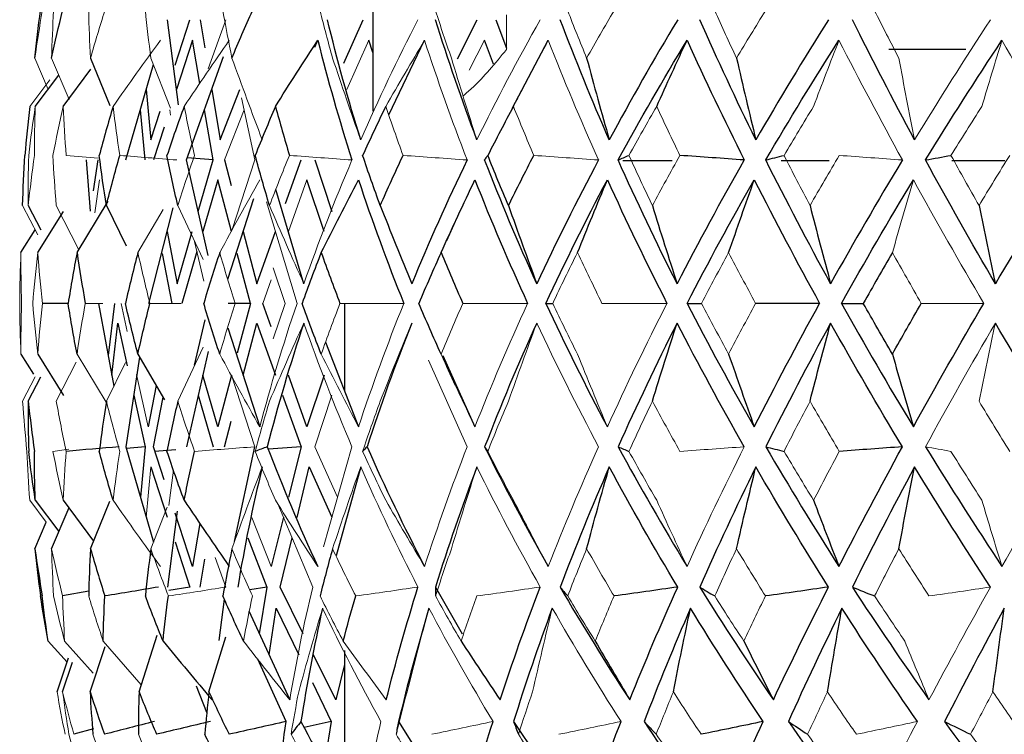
# Paper-space layout '_Back' of a CAD drawing. Header units: millimetres. Extents: x -86 to 25, y 0 to 365.
# Tile 5 of 12: x -22 to -9, y 140 to 150. Entities that reach past the tile are written whole.
import ezdxf

# ---------------------------------------------------------------- set-up
doc = ezdxf.new("R2010")
doc.units = ezdxf.units.MM

psp = doc.layouts.new('_Back')

# ---------------------------------------------------------------- linework, layer by layer
at = {"color": 7, "linetype": 'Continuous', "lineweight": 25}
for p, q in [((-17.55, 151.696), (-17.55, 149.193)), ((-20.275, 149.285), (-20.428, 150.476)), ((-20.322, 149.84), (-20.116, 150.476)), ((-19.97, 150.476), (-19.905, 150.083)), ((-17.959, 149.868), (-17.687, 150.476)), ((-16.365, 149.928), (-16.09, 150.476)), ((-15.828, 150.476), (-15.676, 150.075)), ((-20.079, 150.187), (-20.302, 149.499)), ((-19.974, 149.583), (-20.079, 150.187)), ((-18.362, 150.093), (-18.322, 150.187)), ((-17.55, 150.015), (-17.605, 150.187)), ((-17.328, 149.141), (-16.826, 150.187)), ((-15.858, 149.854), (-15.987, 150.187)), ((-15.6, 149.232), (-15.093, 150.187)), ((-9.244, 150.059), (-10.321, 150.059)), ((-21.507, 149.939), (-21.235, 149.271)), ((-21.01, 148.51), (-20.625, 149.846)), ((-20.162, 148.51), (-19.642, 149.962)), ((-22.28, 149.26), (-21.95, 149.698)), ((-21.889, 149.26), (-21.502, 149.783)), ((-20.725, 149.499), (-20.662, 148.792)), ((-19.808, 149.499), (-19.69, 148.792)), ((-19.69, 148.792), (-19.416, 149.498)), ((-20.739, 148.51), (-20.807, 149.214)), ((-20.662, 148.792), (-20.532, 149.193)), ((-19.787, 148.51), (-19.91, 149.214)), ((-20.473, 148.971), (-20.622, 148.51)), ((-21.508, 147.791), (-21.564, 148.51)), ((-21.464, 148.077), (-21.4, 148.51)), ((-19.86, 147.173), (-20.162, 148.51)), ((-19.787, 148.51), (-20.151, 148.538)), ((-19.998, 147.786), (-19.787, 148.51)), ((-19.63, 148.51), (-19.537, 148.152)), ((-18.776, 147.898), (-18.557, 148.51)), ((-18.363, 148.51), (-18.125, 147.786)), ((-13.358, 148.5), (-14.047, 148.5)), ((-11.155, 148.5), (-11.831, 148.5)), ((-8.694, 148.5), (-9.439, 148.5)), ((-19.725, 148.231), (-19.935, 147.507)), ((-19.532, 147.507), (-19.725, 148.231)), ((-18.233, 147.507), (-18.475, 148.231)), ((-18.517, 146.776), (-18.908, 148.098)), ((-21.696, 147.211), (-21.258, 147.932)), ((-19.584, 146.841), (-19.218, 147.971)), ((-22.379, 147.871), (-22.202, 147.53)), ((-22.245, 147.211), (-21.884, 147.79)), ((-21.284, 147.871), (-21.006, 147.307)), ((-20.689, 146.5), (-20.347, 147.839)), ((-16.396, 147.647), (-16.519, 147.378)), ((-22.481, 147.211), (-22.281, 147.53)), ((-20.432, 147.507), (-20.293, 146.776)), ((-20.293, 146.776), (-20.08, 147.507)), ((-19.368, 147.507), (-19.177, 146.776)), ((-19.177, 146.776), (-18.916, 147.507)), ((-20.016, 147.229), (-20.227, 146.5)), ((-20.361, 146.5), (-20.497, 147.199)), ((-19.264, 146.5), (-19.45, 147.199)), ((-21.82, 146.5), (-22.181, 146.5)), ((-21.393, 146.5), (-21.181, 145.339)), ((-21.172, 146.5), (-21.26, 145.771)), ((-19.264, 146.5), (-19.58, 146.5)), ((-19.264, 146.5), (-19.45, 145.801)), ((-18.975, 146.172), (-19.092, 146.5)), ((-17.95, 146.5), (-17.95, 145.28)), ((-20.048, 145.632), (-19.9, 146.271)), ((-21.209, 145.493), (-21.124, 146.224)), ((-21.124, 146.224), (-20.991, 145.623)), ((-19.584, 146.159), (-19.134, 144.769)), ((-19.368, 145.493), (-19.177, 146.224)), ((-19.177, 146.224), (-18.916, 145.493)), ((-18.212, 145.956), (-17.752, 144.769)), ((-22.481, 145.789), (-22.304, 145.507)), ((-22.245, 145.789), (-21.884, 145.21)), ((-20.818, 145.747), (-21.01, 144.49)), ((-20.842, 145.789), (-20.468, 145.147)), ((-19.86, 145.827), (-20.162, 144.49)), ((-16.568, 145.771), (-16.121, 144.769)), ((-16.519, 145.622), (-16.396, 145.353)), ((-22.379, 145.129), (-22.202, 145.47)), ((-19.725, 144.769), (-19.935, 145.493)), ((-19.532, 145.493), (-19.725, 144.769)), ((-18.475, 144.769), (-18.733, 145.493)), ((-18.233, 145.493), (-18.475, 144.769)), ((-20.585, 145.348), (-20.698, 144.769)), ((-20.9, 145.214), (-20.739, 144.49)), ((-20.622, 144.49), (-20.49, 145.186)), ((-19.998, 145.214), (-19.787, 144.49)), ((-18.816, 145.214), (-18.557, 144.49)), ((-19.63, 144.49), (-19.537, 144.848)), ((-21.01, 144.49), (-20.625, 143.154)), ((-20.739, 144.49), (-21.004, 144.468)), ((-20.739, 144.49), (-20.807, 143.786)), ((-20.473, 144.029), (-20.622, 144.49)), ((-20.31, 144.449), (-20.609, 144.426)), ((-19.488, 143.161), (-19.206, 144.49)), ((-18.557, 144.49), (-19.015, 144.456)), ((-18.557, 144.49), (-18.733, 143.786)), ((-20.662, 144.208), (-20.433, 143.502)), ((-18.613, 143.501), (-18.443, 144.208)), ((-18.443, 144.208), (-18.126, 143.502)), ((-17.721, 144.208), (-18.065, 142.96)), ((-22.28, 143.74), (-21.95, 143.302)), ((-22.051, 143.061), (-21.808, 143.641)), ((-21.889, 143.74), (-21.464, 143.166)), ((-21.507, 143.061), (-21.235, 143.729)), ((-20.291, 143.589), (-20.428, 142.524)), ((-20.079, 142.813), (-20.322, 143.562)), ((-18.804, 143.502), (-18.975, 142.813)), ((-22.286, 143.061), (-22.128, 143.435)), ((-19.974, 143.417), (-20.079, 142.813)), ((-19.303, 143.212), (-19.035, 142.524)), ((-18.848, 142.524), (-18.682, 143.212)), ((-20.322, 143.16), (-20.116, 142.524)), ((-19.97, 142.524), (-19.905, 142.917)), ((-20.116, 142.524), (-20.409, 142.477)), ((-19.035, 142.524), (-19.276, 142.487)), ((-19.035, 142.524), (-19.142, 141.871)), ((-18.526, 141.871), (-18.848, 142.524)), ((-16.673, 142.524), (-16.299, 141.871)), ((-21.53, 142.465), (-21.898, 142.399)), ((-19.702, 141.774), (-19.631, 142.353)), ((-19.29, 142.192), (-18.715, 140.945)), ((-19.005, 141.573), (-18.905, 142.228)), ((-18.905, 142.228), (-18.587, 141.574)), ((-20.826, 141.055), (-20.571, 141.852)), ((-19.847, 141.055), (-19.611, 141.829)), ((-22.101, 141.767), (-21.834, 141.47)), ((-21.869, 141.767), (-21.469, 141.318)), ((-21.513, 141.055), (-21.302, 141.692)), ((-18.071, 140.945), (-18.38, 141.573)), ((-17.95, 141.636), (-17.95, 139.566)), ((-21.975, 141.055), (-21.813, 141.533)), ((-21.897, 141.055), (-21.758, 141.47)), ((-18.764, 140.64), (-19.162, 141.512)), ((-17.95, 141.441), (-18.071, 140.945)), ((-18.398, 141.185), (-18.133, 140.64)), ((-19.876, 140.765), (-20.021, 141.133)), ((-18.133, 140.64), (-18.511, 140.557)), ((-18.133, 140.64), (-18.228, 140.057)), ((-17.189, 140.64), (-16.949, 140.254)), ((-15.579, 140.64), (-15.107, 139.933)), ((-21.463, 140.539), (-21.739, 140.461))]:
    psp.add_line(p, q, dxfattribs=at)
at = {"color": 144, "linetype": 'Continuous', "lineweight": 18}
for p, q in [((-15.676, 150.059), (-15.676, 150.542)), ((-19.61, 150.476), (-19.856, 149.788)), ((-17.605, 150.187), (-17.916, 149.499)), ((-15.987, 150.187), (-16.199, 149.769)), ((-22.286, 149.939), (-22.1, 149.499)), ((-22.051, 149.939), (-21.808, 149.359)), ((-20.661, 149.939), (-20.386, 149.238)), ((-22.359, 149.26), (-22.078, 149.632)), ((-19.39, 149.38), (-19.206, 148.51)), ((-20.394, 149.214), (-20.384, 149.136)), ((-19.355, 149.214), (-19.63, 148.51)), ((-21.4, 148.535), (-21.848, 148.574)), ((-19.206, 148.51), (-19.523, 147.535)), ((-21.38, 148.231), (-21.448, 147.767)), ((-18.475, 148.231), (-18.733, 147.507)), ((-19.041, 147.922), (-18.613, 146.5)), ((-22.458, 147.871), (-22.245, 147.462)), ((-21.986, 147.871), (-21.671, 147.252)), ((-20.842, 147.211), (-20.49, 147.814)), ((-20.284, 147.871), (-19.928, 147.113)), ((-20.048, 147.368), (-19.919, 146.81)), ((-18.946, 146.998), (-18.778, 146.5)), ((-18.975, 146.828), (-19.092, 146.5)), ((-21.332, 146.5), (-21.58, 146.5)), ((-20.991, 146.106), (-21.078, 146.5)), ((-20.235, 146.5), (-20.675, 146.5)), ((-18.946, 146.002), (-18.778, 146.5)), ((-20.284, 145.129), (-19.928, 145.887)), ((-21.696, 145.789), (-21.286, 145.115)), ((-16.23, 144.49), (-16.773, 145.705)), ((-21.986, 145.129), (-21.708, 145.676)), ((-21.284, 145.129), (-21.017, 145.672)), ((-22.458, 145.129), (-22.281, 145.47)), ((-20.698, 144.769), (-20.86, 145.505)), ((-19.206, 144.49), (-19.532, 145.493)), ((-18.363, 144.49), (-18.125, 145.214)), ((-21.811, 144.456), (-22.033, 144.426)), ((-18.044, 143.786), (-18.363, 144.49)), ((-18.244, 143.088), (-17.843, 144.49)), ((-20.725, 143.501), (-20.662, 144.208)), ((-20.411, 143.667), (-20.343, 144.163)), ((-22.359, 143.74), (-22.128, 143.435)), ((-20.661, 143.061), (-20.432, 143.644)), ((-18.393, 142.524), (-18.883, 143.69)), ((-18.975, 142.813), (-19.244, 143.501)), ((-19.61, 142.524), (-19.758, 142.937)), ((-21.329, 141.767), (-20.795, 141.153))]:
    psp.add_line(p, q, dxfattribs=at)
at = {"color": 7, "linetype": 'Continuous', "lineweight": 25}
for points in [[(-22.286, 149.939), (-22.263, 150.16), (-22.237, 150.381), (-22.207, 150.601)], [(-22.051, 149.939), (-22.004, 150.16), (-21.953, 150.381), (-21.898, 150.601)], [(-19.525, 149.939), (-19.433, 150.16), (-19.337, 150.381), (-19.238, 150.601)], [(-17.721, 148.792), (-17.897, 149.356), (-18.052, 149.917), (-18.186, 150.476)], [(-16.093, 148.792), (-16.305, 149.356), (-16.499, 149.917), (-16.673, 150.476)], [(-14.238, 148.792), (-14.485, 149.356), (-14.714, 149.917), (-14.926, 150.476)], [(-13.279, 150.476), (-13.614, 149.917), (-13.934, 149.356), (-14.238, 148.792)], [(-12.184, 148.792), (-12.461, 149.356), (-12.723, 149.917), (-12.97, 150.476)], [(-11.166, 150.476), (-11.519, 149.917), (-11.858, 149.356), (-12.184, 148.792)], [(-9.959, 148.792), (-10.263, 149.356), (-10.553, 149.917), (-10.832, 150.476)], [(-18.915, 149.26), (-18.72, 149.572), (-18.522, 149.88), (-18.322, 150.187)], [(-18.322, 150.187), (-18.183, 149.631), (-18.023, 149.072), (-17.843, 148.51)], [(-14.114, 148.51), (-13.808, 149.072), (-13.487, 149.631), (-13.148, 150.187)], [(-13.573, 149.26), (-13.433, 149.572), (-13.292, 149.88), (-13.148, 150.187)], [(-13.148, 150.187), (-12.895, 149.631), (-12.628, 149.072), (-12.346, 148.51)], [(-12.045, 148.51), (-11.717, 149.072), (-11.375, 149.631), (-11.019, 150.187)], [(-9.807, 148.51), (-9.461, 149.072), (-9.104, 149.631), (-8.735, 150.187)], [(-14.555, 149.939), (-14.452, 149.555), (-14.347, 149.173), (-14.238, 148.792)], [(-12.455, 149.939), (-12.367, 149.555), (-12.277, 149.173), (-12.184, 148.792)], [(-22.359, 149.26), (-22.385, 149.032), (-22.407, 148.803), (-22.425, 148.574)], [(-21.19, 149.26), (-21.259, 149.032), (-21.323, 148.803), (-21.384, 148.574)], [(-20.194, 149.26), (-20.278, 149.032), (-20.359, 148.803), (-20.435, 148.574)], [(-18.915, 149.26), (-19.013, 149.032), (-19.108, 148.803), (-19.199, 148.574)], [(-18.915, 149.26), (-18.853, 149.032), (-18.788, 148.803), (-18.719, 148.574)], [(-17.37, 149.26), (-17.481, 149.032), (-17.589, 148.803), (-17.694, 148.574)], [(-15.581, 149.26), (-15.703, 149.032), (-15.823, 148.803), (-15.94, 148.574)], [(-22.458, 147.871), (-22.451, 148.106), (-22.44, 148.34), (-22.425, 148.574)], [(-21.284, 147.871), (-21.322, 148.106), (-21.355, 148.34), (-21.384, 148.574)], [(-21.284, 147.871), (-21.225, 148.106), (-21.163, 148.34), (-21.096, 148.574)], [(-20.284, 147.871), (-20.338, 148.106), (-20.389, 148.34), (-20.435, 148.574)], [(-18.998, 147.871), (-19.069, 148.106), (-19.136, 148.34), (-19.199, 148.574)], [(-17.447, 147.871), (-17.533, 148.106), (-17.615, 148.34), (-17.694, 148.574)], [(-17.447, 147.871), (-17.343, 148.106), (-17.237, 148.34), (-17.127, 148.574)], [(-16.23, 148.51), (-16.508, 147.933), (-16.766, 147.355), (-17.005, 146.776)], [(-15.984, 148.51), (-15.97, 148.531), (-15.955, 148.553), (-15.94, 148.574)], [(-15.254, 146.776), (-15.517, 147.355), (-15.76, 147.933), (-15.984, 148.51)], [(-15.65, 147.871), (-15.75, 148.106), (-15.847, 148.34), (-15.94, 148.574)], [(-15.65, 147.871), (-15.534, 148.106), (-15.416, 148.34), (-15.295, 148.574)], [(-14.389, 148.51), (-14.695, 147.933), (-14.983, 147.355), (-15.254, 146.776)], [(-14.114, 148.51), (-14.064, 148.531), (-14.013, 148.553), (-13.962, 148.574)], [(-13.288, 146.776), (-13.58, 147.355), (-13.856, 147.933), (-14.114, 148.51)], [(-12.346, 148.51), (-12.675, 147.933), (-12.989, 147.355), (-13.288, 146.776)], [(-12.346, 148.51), (-12.647, 148.531), (-12.947, 148.553), (-13.248, 148.574)], [(-12.045, 148.51), (-11.96, 148.531), (-11.875, 148.553), (-11.789, 148.574)], [(-11.136, 146.776), (-11.454, 147.355), (-11.756, 147.933), (-12.045, 148.51)], [(-10.13, 148.51), (-10.478, 147.933), (-10.813, 147.355), (-11.136, 146.776)], [(-9.807, 148.51), (-9.688, 148.531), (-9.569, 148.553), (-9.45, 148.574)], [(-8.828, 146.776), (-9.166, 147.355), (-9.492, 147.933), (-9.807, 148.51)], [(-7.772, 148.51), (-8.133, 147.933), (-8.485, 147.355), (-8.828, 146.776)], [(-18.274, 147.211), (-18.103, 147.554), (-17.929, 147.894), (-17.752, 148.231)], [(-17.752, 148.231), (-17.561, 147.655), (-17.349, 147.078), (-17.117, 146.5)], [(-16.595, 147.211), (-16.439, 147.554), (-16.281, 147.894), (-16.121, 148.231)], [(-16.121, 148.231), (-15.893, 147.655), (-15.646, 147.078), (-15.382, 146.5)], [(-15.126, 146.5), (-14.857, 147.078), (-14.57, 147.655), (-14.264, 148.231)], [(-14.683, 147.211), (-14.545, 147.554), (-14.406, 147.894), (-14.264, 148.231)], [(-14.264, 148.231), (-14.002, 147.655), (-13.724, 147.078), (-13.43, 146.5)], [(-13.147, 146.5), (-12.85, 147.078), (-12.536, 147.655), (-12.206, 148.231)], [(-12.565, 147.211), (-12.447, 147.554), (-12.327, 147.894), (-12.206, 148.231)], [(-12.206, 148.231), (-11.914, 147.655), (-11.608, 147.078), (-11.29, 146.5)], [(-10.983, 146.5), (-10.661, 147.078), (-10.326, 147.655), (-9.977, 148.231)], [(-17.447, 147.871), (-17.303, 147.504), (-17.155, 147.139), (-17.005, 146.776)], [(-15.65, 147.871), (-15.52, 147.504), (-15.388, 147.139), (-15.254, 146.776)], [(-13.633, 147.871), (-13.521, 147.504), (-13.406, 147.139), (-13.288, 146.776)], [(-11.425, 147.871), (-11.331, 147.504), (-11.235, 147.139), (-11.136, 146.776)], [(-9.057, 147.871), (-8.982, 147.504), (-8.906, 147.139), (-8.828, 146.776)], [(-21.696, 147.211), (-21.742, 146.975), (-21.783, 146.738), (-21.82, 146.5)], [(-21.696, 147.211), (-21.661, 146.975), (-21.623, 146.738), (-21.58, 146.5)], [(-20.842, 147.211), (-20.905, 146.975), (-20.963, 146.738), (-21.018, 146.5)], [(-19.696, 147.211), (-19.775, 146.975), (-19.85, 146.738), (-19.92, 146.5)], [(-18.274, 147.211), (-18.367, 146.975), (-18.457, 146.738), (-18.543, 146.5)], [(-18.274, 147.211), (-18.19, 146.975), (-18.102, 146.738), (-18.011, 146.5)], [(-16.595, 147.211), (-16.702, 146.975), (-16.805, 146.738), (-16.906, 146.5)], [(-16.595, 147.211), (-16.496, 146.975), (-16.395, 146.738), (-16.29, 146.5)], [(-10.27, 147.211), (-10.408, 146.975), (-10.544, 146.738), (-10.678, 146.5)], [(-21.696, 145.789), (-21.742, 146.025), (-21.783, 146.262), (-21.82, 146.5)], [(-20.842, 145.789), (-20.905, 146.025), (-20.963, 146.262), (-21.018, 146.5)], [(-20.842, 145.789), (-20.791, 146.025), (-20.735, 146.262), (-20.675, 146.5)], [(-19.696, 145.789), (-19.775, 146.025), (-19.85, 146.262), (-19.92, 146.5)], [(-18.274, 145.789), (-18.367, 146.025), (-18.457, 146.262), (-18.543, 146.5)], [(-16.595, 145.789), (-16.702, 146.025), (-16.805, 146.262), (-16.906, 146.5)], [(-15.126, 146.5), (-14.857, 145.922), (-14.57, 145.345), (-14.264, 144.769)], [(-15.126, 146.5), (-15.095, 146.5), (-15.064, 146.5), (-15.031, 146.5)], [(-13.147, 146.5), (-12.85, 145.922), (-12.536, 145.345), (-12.206, 144.769)], [(-13.147, 146.5), (-13.081, 146.5), (-13.013, 146.5), (-12.946, 146.5)], [(-12.206, 144.769), (-11.914, 145.345), (-11.608, 145.922), (-11.29, 146.5)], [(-11.29, 146.5), (-11.589, 146.5), (-11.889, 146.5), (-12.188, 146.5)], [(-10.983, 146.5), (-10.661, 145.922), (-10.326, 145.345), (-9.977, 144.769)], [(-10.983, 146.5), (-10.882, 146.5), (-10.781, 146.5), (-10.678, 146.5)], [(-10.27, 145.789), (-10.408, 146.025), (-10.544, 146.262), (-10.678, 146.5)], [(-10.27, 145.789), (-10.138, 146.025), (-10.003, 146.262), (-9.866, 146.5)], [(-9.977, 144.769), (-9.659, 145.345), (-9.33, 145.922), (-8.991, 146.5)], [(-18.517, 146.224), (-18.711, 145.645), (-18.882, 145.067), (-19.03, 144.49)], [(-17.005, 146.224), (-17.235, 145.645), (-17.444, 145.067), (-17.631, 144.49)], [(-15.254, 146.224), (-15.517, 145.645), (-15.76, 145.067), (-15.984, 144.49)], [(-13.288, 146.224), (-13.58, 145.645), (-13.856, 145.067), (-14.114, 144.49)], [(-13.633, 145.129), (-13.521, 145.496), (-13.406, 145.861), (-13.288, 146.224)], [(-12.346, 144.49), (-12.675, 145.067), (-12.989, 145.645), (-13.288, 146.224)], [(-11.136, 146.224), (-11.454, 145.645), (-11.756, 145.067), (-12.045, 144.49)], [(-11.425, 145.129), (-11.331, 145.496), (-11.235, 145.861), (-11.136, 146.224)], [(-10.13, 144.49), (-10.478, 145.067), (-10.813, 145.645), (-11.136, 146.224)], [(-7.772, 144.49), (-8.133, 145.067), (-8.485, 145.645), (-8.828, 146.224)], [(-12.565, 145.789), (-12.447, 145.446), (-12.327, 145.106), (-12.206, 144.769)], [(-10.27, 145.789), (-10.174, 145.446), (-10.076, 145.106), (-9.977, 144.769)], [(-22.379, 145.129), (-22.381, 144.894), (-22.379, 144.66), (-22.373, 144.426)], [(-22.379, 145.129), (-22.354, 144.894), (-22.326, 144.66), (-22.293, 144.426)], [(-21.284, 145.129), (-21.322, 144.894), (-21.355, 144.66), (-21.384, 144.426)], [(-20.284, 145.129), (-20.338, 144.894), (-20.389, 144.66), (-20.435, 144.426)], [(-21.106, 144.49), (-21.354, 144.469), (-21.601, 144.447), (-21.848, 144.426)], [(-19.03, 144.49), (-19.087, 144.469), (-19.143, 144.447), (-19.199, 144.426)], [(-19.03, 144.49), (-18.816, 143.928), (-18.58, 143.369), (-18.322, 142.813)], [(-17.631, 144.49), (-17.653, 144.469), (-17.673, 144.447), (-17.694, 144.426)], [(-17.631, 144.49), (-17.383, 143.928), (-17.115, 143.369), (-16.826, 142.813)], [(-15.984, 144.49), (-15.706, 143.928), (-15.409, 143.369), (-15.093, 142.813)], [(-15.984, 144.49), (-15.97, 144.469), (-15.955, 144.447), (-15.94, 144.426)], [(-14.114, 144.49), (-13.808, 143.928), (-13.487, 143.369), (-13.148, 142.813)], [(-14.114, 144.49), (-14.064, 144.469), (-14.013, 144.447), (-13.962, 144.426)], [(-12.045, 144.49), (-11.717, 143.928), (-11.375, 143.369), (-11.019, 142.813)], [(-12.045, 144.49), (-11.96, 144.469), (-11.875, 144.447), (-11.789, 144.426)], [(-11.019, 142.813), (-10.734, 143.369), (-10.438, 143.928), (-10.13, 144.49)], [(-10.13, 144.49), (-10.425, 144.469), (-10.72, 144.447), (-11.015, 144.426)], [(-9.807, 144.49), (-9.461, 143.928), (-9.104, 143.369), (-8.735, 142.813)], [(-22.28, 143.74), (-22.315, 143.968), (-22.346, 144.197), (-22.373, 144.426)], [(-22.28, 143.74), (-22.288, 143.968), (-22.293, 144.197), (-22.293, 144.426)], [(-21.19, 143.74), (-21.259, 143.968), (-21.323, 144.197), (-21.384, 144.426)], [(-20.194, 143.74), (-20.278, 143.968), (-20.359, 144.197), (-20.435, 144.426)], [(-20.194, 143.74), (-20.149, 143.968), (-20.101, 144.197), (-20.049, 144.426)], [(-19.1, 144.208), (-19.237, 143.644), (-19.351, 143.083), (-19.443, 142.524)], [(-16.093, 144.208), (-16.305, 143.644), (-16.499, 143.083), (-16.673, 142.524)], [(-14.238, 144.208), (-14.485, 143.644), (-14.714, 143.083), (-14.926, 142.524)], [(-14.555, 143.061), (-14.452, 143.445), (-14.347, 143.827), (-14.238, 144.208)], [(-13.279, 142.524), (-13.614, 143.083), (-13.934, 143.644), (-14.238, 144.208)], [(-12.184, 144.208), (-12.461, 143.644), (-12.723, 143.083), (-12.97, 142.524)], [(-12.455, 143.061), (-12.367, 143.445), (-12.277, 143.827), (-12.184, 144.208)], [(-11.166, 142.524), (-11.519, 143.083), (-11.858, 143.644), (-12.184, 144.208)], [(-9.959, 144.208), (-10.263, 143.644), (-10.553, 143.083), (-10.832, 142.524)], [(-10.181, 143.061), (-10.109, 143.445), (-10.035, 143.827), (-9.959, 144.208)], [(-8.897, 142.524), (-9.262, 143.083), (-9.616, 143.644), (-9.959, 144.208)], [(-20.194, 143.74), (-19.986, 143.428), (-19.775, 143.12), (-19.562, 142.813)], [(-11.375, 143.74), (-11.258, 143.428), (-11.139, 143.12), (-11.019, 142.813)], [(-22.286, 143.061), (-22.255, 142.84), (-22.22, 142.619), (-22.182, 142.399)], [(-22.286, 143.061), (-22.263, 142.84), (-22.237, 142.619), (-22.207, 142.399)], [(-21.507, 143.061), (-21.519, 142.84), (-21.528, 142.619), (-21.532, 142.399)], [(-21.507, 143.061), (-21.444, 142.84), (-21.377, 142.619), (-21.306, 142.399)], [(-20.661, 143.061), (-20.69, 142.84), (-20.716, 142.619), (-20.738, 142.399)], [(-19.525, 143.061), (-19.571, 142.84), (-19.613, 142.619), (-19.652, 142.399)], [(-18.115, 143.061), (-18.177, 142.84), (-18.235, 142.619), (-18.291, 142.399)], [(-20.552, 142.524), (-20.804, 142.482), (-21.055, 142.44), (-21.306, 142.399)], [(-17.363, 140.945), (-17.232, 141.467), (-17.084, 141.993), (-16.918, 142.524)], [(-16.673, 142.524), (-16.674, 142.482), (-16.673, 142.44), (-16.673, 142.399)], [(-15.768, 140.945), (-15.596, 141.467), (-15.408, 141.993), (-15.205, 142.524)], [(-14.926, 142.524), (-14.618, 141.993), (-14.293, 141.467), (-13.951, 140.945)], [(-14.926, 142.524), (-14.892, 142.482), (-14.856, 142.44), (-14.82, 142.399)], [(-13.279, 142.524), (-13.576, 142.482), (-13.873, 142.44), (-14.171, 142.399)], [(-13.951, 140.945), (-13.741, 141.467), (-13.517, 141.993), (-13.279, 142.524)], [(-12.97, 142.524), (-12.641, 141.993), (-12.297, 141.467), (-11.939, 140.945)], [(-12.97, 142.524), (-12.901, 142.482), (-12.831, 142.44), (-12.76, 142.399)], [(-11.166, 142.524), (-11.46, 142.482), (-11.754, 142.44), (-12.049, 142.399)], [(-11.939, 140.945), (-11.693, 141.467), (-11.435, 141.993), (-11.166, 142.524)], [(-10.832, 142.524), (-10.486, 141.993), (-10.128, 141.467), (-9.758, 140.945)], [(-10.832, 142.524), (-10.729, 142.482), (-10.625, 142.44), (-10.521, 142.399)], [(-22.101, 141.767), (-22.14, 141.977), (-22.176, 142.188), (-22.207, 142.399)], [(-22.101, 141.767), (-22.132, 141.977), (-22.159, 142.188), (-22.182, 142.399)], [(-21.329, 141.767), (-21.325, 141.977), (-21.317, 142.188), (-21.306, 142.399)], [(-20.49, 141.767), (-20.576, 141.977), (-20.659, 142.188), (-20.738, 142.399)], [(-20.49, 141.767), (-20.469, 141.977), (-20.444, 142.188), (-20.415, 142.399)], [(-19.363, 141.767), (-19.463, 141.977), (-19.559, 142.188), (-19.652, 142.399)], [(-17.965, 141.767), (-17.91, 141.977), (-17.852, 142.188), (-17.791, 142.399)], [(-18.255, 142.228), (-18.376, 141.695), (-18.477, 141.166), (-18.558, 140.64)], [(-16.764, 142.228), (-16.924, 141.695), (-17.065, 141.166), (-17.189, 140.64)], [(-15.037, 142.228), (-15.234, 141.695), (-15.415, 141.166), (-15.579, 140.64)], [(-13.1, 142.228), (-13.331, 141.695), (-13.547, 141.166), (-13.75, 140.64)], [(-13.34, 141.055), (-13.263, 141.448), (-13.182, 141.839), (-13.1, 142.228)], [(-12.081, 140.64), (-12.434, 141.166), (-12.773, 141.695), (-13.1, 142.228)], [(-10.978, 142.228), (-11.24, 141.695), (-11.49, 141.166), (-11.727, 140.64)], [(-11.18, 141.055), (-11.115, 141.448), (-11.048, 141.839), (-10.978, 142.228)], [(-9.92, 140.64), (-10.284, 141.166), (-10.637, 141.695), (-10.978, 142.228)], [(-8.703, 142.228), (-8.992, 141.695), (-9.271, 141.166), (-9.541, 140.64)], [(-8.862, 141.055), (-8.811, 141.448), (-8.758, 141.839), (-8.703, 142.228)], [(-20.49, 141.767), (-20.264, 141.49), (-20.035, 141.216), (-19.804, 140.945)], [(-16.314, 141.767), (-16.134, 141.49), (-15.952, 141.216), (-15.768, 140.945)], [(-14.435, 141.767), (-14.275, 141.49), (-14.114, 141.216), (-13.951, 140.945)], [(-12.352, 141.767), (-12.216, 141.49), (-12.078, 141.216), (-11.939, 140.945)], [(-21.513, 141.055), (-21.448, 140.857), (-21.381, 140.658), (-21.31, 140.461)], [(-21.513, 141.055), (-21.503, 140.857), (-21.49, 140.658), (-21.473, 140.461)], [(-20.826, 141.055), (-20.833, 140.857), (-20.836, 140.658), (-20.836, 140.461)], [(-20.826, 141.055), (-20.748, 140.857), (-20.667, 140.658), (-20.582, 140.461)], [(-19.847, 141.055), (-19.87, 140.857), (-19.889, 140.658), (-19.906, 140.461)], [(-19.847, 141.055), (-19.756, 140.857), (-19.662, 140.658), (-19.565, 140.461)], [(-20.612, 140.64), (-20.845, 140.58), (-21.078, 140.52), (-21.31, 140.461)], [(-19.827, 140.64), (-20.079, 140.58), (-20.331, 140.52), (-20.582, 140.461)], [(-18.764, 140.64), (-19.031, 140.58), (-19.298, 140.52), (-19.565, 140.461)], [(-18.938, 139.191), (-18.898, 139.669), (-18.839, 140.152), (-18.764, 140.64)], [(-18.558, 140.64), (-18.605, 140.58), (-18.651, 140.52), (-18.697, 140.461)], [(-18.558, 140.64), (-18.303, 140.152), (-18.029, 139.669), (-17.738, 139.191)], [(-17.189, 140.64), (-17.202, 140.58), (-17.214, 140.52), (-17.225, 140.461)], [(-16.289, 139.191), (-16.163, 139.669), (-16.022, 140.152), (-15.866, 140.64)], [(-15.579, 140.64), (-15.557, 140.58), (-15.534, 140.52), (-15.511, 140.461)], [(-14.612, 139.191), (-14.445, 139.669), (-14.265, 140.152), (-14.073, 140.64)], [(-13.75, 140.64), (-13.423, 140.152), (-13.083, 139.669), (-12.729, 139.191)], [(-13.75, 140.64), (-13.694, 140.58), (-13.637, 140.52), (-13.58, 140.461)], [(-12.081, 140.64), (-12.37, 140.58), (-12.66, 140.52), (-12.95, 140.461)], [(-12.729, 139.191), (-12.524, 139.669), (-12.308, 140.152), (-12.081, 140.64)], [(-11.727, 140.64), (-11.386, 140.152), (-11.032, 139.669), (-10.667, 139.191)], [(-11.727, 140.64), (-11.638, 140.58), (-11.549, 140.52), (-11.458, 140.461)], [(-9.541, 140.64), (-9.189, 140.152), (-8.827, 139.669), (-8.456, 139.191)], [(-9.541, 140.64), (-9.42, 140.58), (-9.298, 140.52), (-9.175, 140.461)], [(-19.627, 139.904), (-19.723, 140.089), (-19.816, 140.275), (-19.906, 140.461)]]:
    psp.add_open_spline(points, degree=3, dxfattribs=at)
at = {"color": 144, "linetype": 'Continuous', "lineweight": 18}
for points in [[(-22.286, 149.939), (-22.255, 150.16), (-22.22, 150.381), (-22.182, 150.601)], [(-22.051, 149.939), (-22.046, 150.16), (-22.037, 150.381), (-22.024, 150.601)], [(-21.507, 149.939), (-21.519, 150.16), (-21.528, 150.381), (-21.532, 150.601)], [(-21.507, 149.939), (-21.444, 150.16), (-21.377, 150.381), (-21.306, 150.601)], [(-20.661, 149.939), (-20.69, 150.16), (-20.716, 150.381), (-20.738, 150.601)], [(-19.525, 149.939), (-19.571, 150.16), (-19.613, 150.381), (-19.652, 150.601)], [(-18.115, 149.939), (-18.177, 150.16), (-18.235, 150.381), (-18.291, 150.601)], [(-16.45, 149.939), (-16.527, 150.16), (-16.601, 150.381), (-16.673, 150.601)], [(-14.555, 149.939), (-14.646, 150.16), (-14.735, 150.381), (-14.82, 150.601)], [(-14.555, 149.939), (-14.429, 150.16), (-14.301, 150.381), (-14.171, 150.601)], [(-12.455, 149.939), (-12.559, 150.16), (-12.661, 150.381), (-12.76, 150.601)], [(-12.455, 149.939), (-12.322, 150.16), (-12.186, 150.381), (-12.049, 150.601)], [(-10.181, 149.939), (-10.296, 150.16), (-10.409, 150.381), (-10.521, 150.601)], [(-16.918, 150.476), (-17.205, 149.917), (-17.473, 149.356), (-17.721, 148.792)], [(-15.205, 150.476), (-15.519, 149.917), (-15.815, 149.356), (-16.093, 148.792)], [(-8.897, 150.476), (-9.262, 149.917), (-9.616, 149.356), (-9.959, 148.792)], [(-21.19, 149.26), (-20.972, 149.572), (-20.751, 149.88), (-20.527, 150.187)], [(-20.194, 149.26), (-19.986, 149.572), (-19.775, 149.88), (-19.562, 150.187)], [(-17.37, 149.26), (-17.191, 149.572), (-17.009, 149.88), (-16.826, 150.187)], [(-16.826, 150.187), (-16.646, 149.631), (-16.447, 149.072), (-16.23, 148.51)], [(-15.581, 149.26), (-15.42, 149.572), (-15.258, 149.88), (-15.093, 150.187)], [(-15.093, 150.187), (-14.875, 149.631), (-14.64, 149.072), (-14.389, 148.51)], [(-11.375, 149.26), (-11.258, 149.572), (-11.139, 149.88), (-11.019, 150.187)], [(-11.019, 150.187), (-10.734, 149.631), (-10.438, 149.072), (-10.13, 148.51)], [(-9.017, 149.26), (-8.924, 149.572), (-8.83, 149.88), (-8.735, 150.187)], [(-8.735, 150.187), (-8.423, 149.631), (-8.102, 149.072), (-7.772, 148.51)], [(-19.525, 149.939), (-19.387, 149.555), (-19.246, 149.173), (-19.1, 148.792)], [(-18.115, 149.939), (-17.987, 149.555), (-17.856, 149.173), (-17.721, 148.792)], [(-16.45, 149.939), (-16.334, 149.555), (-16.215, 149.173), (-16.093, 148.792)], [(-10.181, 149.939), (-10.109, 149.555), (-10.035, 149.173), (-9.959, 148.792)], [(-22.28, 149.26), (-22.315, 149.032), (-22.346, 148.803), (-22.373, 148.574)], [(-22.28, 149.26), (-22.288, 149.032), (-22.293, 148.803), (-22.293, 148.574)], [(-21.889, 149.26), (-21.941, 149.032), (-21.989, 148.803), (-22.033, 148.574)], [(-21.889, 149.26), (-21.879, 149.032), (-21.866, 148.803), (-21.848, 148.574)], [(-21.19, 149.26), (-21.163, 149.032), (-21.131, 148.803), (-21.096, 148.574)], [(-20.194, 149.26), (-20.149, 149.032), (-20.101, 148.803), (-20.049, 148.574)], [(-17.37, 149.26), (-17.292, 149.032), (-17.211, 148.803), (-17.127, 148.574)], [(-15.581, 149.26), (-15.488, 149.032), (-15.393, 148.803), (-15.295, 148.574)], [(-13.573, 149.26), (-13.706, 149.032), (-13.835, 148.803), (-13.962, 148.574)], [(-13.573, 149.26), (-13.467, 149.032), (-13.359, 148.803), (-13.248, 148.574)], [(-11.375, 149.26), (-11.515, 149.032), (-11.653, 148.803), (-11.789, 148.574)], [(-9.017, 149.26), (-9.163, 149.032), (-9.307, 148.803), (-9.45, 148.574)], [(-22.379, 147.871), (-22.381, 148.106), (-22.379, 148.34), (-22.373, 148.574)], [(-22.379, 147.871), (-22.354, 148.106), (-22.326, 148.34), (-22.293, 148.574)], [(-21.986, 147.871), (-22.006, 148.106), (-22.022, 148.34), (-22.033, 148.574)], [(-20.298, 148.51), (-20.565, 148.531), (-20.831, 148.553), (-21.096, 148.574)], [(-20.284, 147.871), (-20.209, 148.106), (-20.131, 148.34), (-20.049, 148.574)], [(-18.998, 147.871), (-18.909, 148.106), (-18.816, 148.34), (-18.719, 148.574)], [(-17.843, 148.51), (-18.135, 148.531), (-18.427, 148.553), (-18.719, 148.574)], [(-17.843, 148.51), (-18.09, 147.933), (-18.314, 147.355), (-18.517, 146.776)], [(-16.23, 148.51), (-16.529, 148.531), (-16.828, 148.553), (-17.127, 148.574)], [(-14.389, 148.51), (-14.691, 148.531), (-14.993, 148.553), (-15.295, 148.574)], [(-13.633, 147.871), (-13.746, 148.106), (-13.856, 148.34), (-13.962, 148.574)], [(-13.633, 147.871), (-13.507, 148.106), (-13.379, 148.34), (-13.248, 148.574)], [(-11.425, 147.871), (-11.549, 148.106), (-11.67, 148.34), (-11.789, 148.574)], [(-11.425, 147.871), (-11.29, 148.106), (-11.154, 148.34), (-11.015, 148.574)], [(-10.13, 148.51), (-10.425, 148.531), (-10.72, 148.553), (-11.015, 148.574)], [(-9.057, 147.871), (-9.19, 148.106), (-9.321, 148.34), (-9.45, 148.574)], [(-9.057, 147.871), (-8.915, 148.106), (-8.772, 148.34), (-8.627, 148.574)], [(-19.696, 147.211), (-19.512, 147.554), (-19.324, 147.894), (-19.134, 148.231)], [(-10.27, 147.211), (-10.174, 147.554), (-10.076, 147.894), (-9.977, 148.231)], [(-9.977, 148.231), (-9.659, 147.655), (-9.33, 147.078), (-8.991, 146.5)], [(-18.998, 147.871), (-18.842, 147.504), (-18.681, 147.139), (-18.517, 146.776)], [(-22.481, 147.211), (-22.492, 146.975), (-22.498, 146.738), (-22.499, 146.5)], [(-22.481, 147.211), (-22.483, 146.975), (-22.48, 146.738), (-22.472, 146.5)], [(-22.245, 147.211), (-22.273, 146.975), (-22.297, 146.738), (-22.316, 146.5)], [(-22.245, 147.211), (-22.228, 146.975), (-22.207, 146.738), (-22.181, 146.5)], [(-20.842, 147.211), (-20.791, 146.975), (-20.735, 146.738), (-20.675, 146.5)], [(-19.696, 147.211), (-19.628, 146.975), (-19.556, 146.738), (-19.48, 146.5)], [(-14.683, 147.211), (-14.802, 146.975), (-14.918, 146.738), (-15.031, 146.5)], [(-14.683, 147.211), (-14.571, 146.975), (-14.457, 146.738), (-14.34, 146.5)], [(-12.565, 147.211), (-12.694, 146.975), (-12.821, 146.738), (-12.946, 146.5)], [(-12.565, 147.211), (-12.442, 146.975), (-12.316, 146.738), (-12.188, 146.5)], [(-10.27, 147.211), (-10.138, 146.975), (-10.003, 146.738), (-9.866, 146.5)], [(-22.481, 145.789), (-22.492, 146.025), (-22.498, 146.262), (-22.499, 146.5)], [(-22.481, 145.789), (-22.483, 146.025), (-22.48, 146.262), (-22.472, 146.5)], [(-22.245, 145.789), (-22.273, 146.025), (-22.297, 146.262), (-22.316, 146.5)], [(-22.245, 145.789), (-22.228, 146.025), (-22.207, 146.262), (-22.181, 146.5)], [(-21.696, 145.789), (-21.661, 146.025), (-21.623, 146.262), (-21.58, 146.5)], [(-19.696, 145.789), (-19.628, 146.025), (-19.556, 146.262), (-19.48, 146.5)], [(-19.134, 144.769), (-18.983, 145.345), (-18.809, 145.922), (-18.613, 146.5)], [(-18.274, 145.789), (-18.19, 146.025), (-18.102, 146.262), (-18.011, 146.5)], [(-17.117, 146.5), (-17.415, 146.5), (-17.713, 146.5), (-18.011, 146.5)], [(-17.752, 144.769), (-17.561, 145.345), (-17.349, 145.922), (-17.117, 146.5)], [(-16.595, 145.789), (-16.496, 146.025), (-16.395, 146.262), (-16.29, 146.5)], [(-15.382, 146.5), (-15.684, 146.5), (-15.987, 146.5), (-16.29, 146.5)], [(-16.121, 144.769), (-15.893, 145.345), (-15.646, 145.922), (-15.382, 146.5)], [(-14.683, 145.789), (-14.802, 146.025), (-14.918, 146.262), (-15.031, 146.5)], [(-13.43, 146.5), (-13.733, 146.5), (-14.036, 146.5), (-14.34, 146.5)], [(-14.264, 144.769), (-14.002, 145.345), (-13.724, 145.922), (-13.43, 146.5)], [(-12.565, 145.789), (-12.694, 146.025), (-12.821, 146.262), (-12.946, 146.5)], [(-12.565, 145.789), (-12.442, 146.025), (-12.316, 146.262), (-12.188, 146.5)], [(-8.991, 146.5), (-9.282, 146.5), (-9.574, 146.5), (-9.866, 146.5)], [(-18.998, 145.129), (-18.842, 145.496), (-18.681, 145.861), (-18.517, 146.224)], [(-17.843, 144.49), (-18.09, 145.067), (-18.314, 145.645), (-18.517, 146.224)], [(-17.447, 145.129), (-17.303, 145.496), (-17.155, 145.861), (-17.005, 146.224)], [(-15.65, 145.129), (-15.52, 145.496), (-15.388, 145.861), (-15.254, 146.224)], [(-14.389, 144.49), (-14.695, 145.067), (-14.983, 145.645), (-15.254, 146.224)], [(-8.828, 146.224), (-9.166, 145.645), (-9.492, 145.067), (-9.807, 144.49)], [(-9.057, 145.129), (-8.982, 145.496), (-8.906, 145.861), (-8.828, 146.224)], [(-19.696, 145.789), (-19.512, 145.446), (-19.324, 145.106), (-19.134, 144.769)], [(-18.274, 145.789), (-18.103, 145.446), (-17.929, 145.106), (-17.752, 144.769)], [(-16.595, 145.789), (-16.439, 145.446), (-16.281, 145.106), (-16.121, 144.769)], [(-14.683, 145.789), (-14.545, 145.446), (-14.406, 145.106), (-14.264, 144.769)], [(-22.458, 145.129), (-22.442, 144.894), (-22.422, 144.66), (-22.398, 144.426)], [(-21.986, 145.129), (-21.944, 144.894), (-21.898, 144.66), (-21.848, 144.426)], [(-21.284, 145.129), (-21.225, 144.894), (-21.163, 144.66), (-21.096, 144.426)], [(-20.284, 145.129), (-20.209, 144.894), (-20.131, 144.66), (-20.049, 144.426)], [(-18.998, 145.129), (-19.069, 144.894), (-19.136, 144.66), (-19.199, 144.426)], [(-17.447, 145.129), (-17.533, 144.894), (-17.615, 144.66), (-17.694, 144.426)], [(-15.65, 145.129), (-15.75, 144.894), (-15.847, 144.66), (-15.94, 144.426)], [(-13.633, 145.129), (-13.746, 144.894), (-13.856, 144.66), (-13.962, 144.426)], [(-13.633, 145.129), (-13.507, 144.894), (-13.379, 144.66), (-13.248, 144.426)], [(-11.425, 145.129), (-11.549, 144.894), (-11.67, 144.66), (-11.789, 144.426)], [(-11.425, 145.129), (-11.29, 144.894), (-11.154, 144.66), (-11.015, 144.426)], [(-9.057, 145.129), (-8.915, 144.894), (-8.772, 144.66), (-8.627, 144.426)], [(-19.206, 144.49), (-19.487, 144.469), (-19.768, 144.447), (-20.049, 144.426)], [(-16.826, 142.813), (-16.646, 143.369), (-16.447, 143.928), (-16.23, 144.49)], [(-15.093, 142.813), (-14.875, 143.369), (-14.64, 143.928), (-14.389, 144.49)], [(-12.346, 144.49), (-12.647, 144.469), (-12.947, 144.447), (-13.248, 144.426)], [(-13.148, 142.813), (-12.895, 143.369), (-12.628, 143.928), (-12.346, 144.49)], [(-9.807, 144.49), (-9.688, 144.469), (-9.569, 144.447), (-9.45, 144.426)], [(-8.735, 142.813), (-8.423, 143.369), (-8.102, 143.928), (-7.772, 144.49)], [(-22.359, 143.74), (-22.376, 143.968), (-22.389, 144.197), (-22.398, 144.426)], [(-21.889, 143.74), (-21.941, 143.968), (-21.989, 144.197), (-22.033, 144.426)], [(-21.889, 143.74), (-21.879, 143.968), (-21.866, 144.197), (-21.848, 144.426)], [(-21.19, 143.74), (-21.163, 143.968), (-21.131, 144.197), (-21.096, 144.426)], [(-18.915, 143.74), (-19.013, 143.968), (-19.108, 144.197), (-19.199, 144.426)], [(-17.37, 143.74), (-17.481, 143.968), (-17.589, 144.197), (-17.694, 144.426)], [(-15.581, 143.74), (-15.703, 143.968), (-15.823, 144.197), (-15.94, 144.426)], [(-13.573, 143.74), (-13.706, 143.968), (-13.835, 144.197), (-13.962, 144.426)], [(-11.375, 143.74), (-11.515, 143.968), (-11.653, 144.197), (-11.789, 144.426)], [(-11.375, 143.74), (-11.257, 143.968), (-11.137, 144.197), (-11.015, 144.426)], [(-9.017, 143.74), (-9.163, 143.968), (-9.307, 144.197), (-9.45, 144.426)], [(-19.525, 143.061), (-19.387, 143.445), (-19.246, 143.827), (-19.1, 144.208)], [(-18.115, 143.061), (-17.987, 143.445), (-17.856, 143.827), (-17.721, 144.208)], [(-16.918, 142.524), (-17.205, 143.083), (-17.473, 143.644), (-17.721, 144.208)], [(-16.45, 143.061), (-16.334, 143.445), (-16.215, 143.827), (-16.093, 144.208)], [(-15.205, 142.524), (-15.519, 143.083), (-15.815, 143.644), (-16.093, 144.208)], [(-21.19, 143.74), (-20.972, 143.428), (-20.751, 143.12), (-20.527, 142.813)], [(-18.915, 143.74), (-18.72, 143.428), (-18.522, 143.12), (-18.322, 142.813)], [(-17.37, 143.74), (-17.191, 143.428), (-17.009, 143.12), (-16.826, 142.813)], [(-15.581, 143.74), (-15.42, 143.428), (-15.258, 143.12), (-15.093, 142.813)], [(-13.573, 143.74), (-13.433, 143.428), (-13.292, 143.12), (-13.148, 142.813)], [(-9.017, 143.74), (-8.924, 143.428), (-8.83, 143.12), (-8.735, 142.813)], [(-22.051, 143.061), (-22.004, 142.84), (-21.953, 142.619), (-21.898, 142.399)], [(-22.051, 143.061), (-22.046, 142.84), (-22.037, 142.619), (-22.024, 142.399)], [(-20.661, 143.061), (-20.583, 142.84), (-20.501, 142.619), (-20.415, 142.399)], [(-19.525, 143.061), (-19.433, 142.84), (-19.337, 142.619), (-19.238, 142.399)], [(-18.115, 143.061), (-18.01, 142.84), (-17.902, 142.619), (-17.791, 142.399)], [(-16.45, 143.061), (-16.527, 142.84), (-16.601, 142.619), (-16.673, 142.399)], [(-14.555, 143.061), (-14.646, 142.84), (-14.735, 142.619), (-14.82, 142.399)], [(-14.555, 143.061), (-14.429, 142.84), (-14.301, 142.619), (-14.171, 142.399)], [(-12.455, 143.061), (-12.559, 142.84), (-12.661, 142.619), (-12.76, 142.399)], [(-12.455, 143.061), (-12.322, 142.84), (-12.186, 142.619), (-12.049, 142.399)], [(-10.181, 143.061), (-10.296, 142.84), (-10.409, 142.619), (-10.521, 142.399)], [(-10.181, 143.061), (-10.041, 142.84), (-9.9, 142.619), (-9.758, 142.399)], [(-19.61, 142.524), (-19.879, 142.482), (-20.147, 142.44), (-20.415, 142.399)], [(-18.715, 140.945), (-18.627, 141.467), (-18.52, 141.993), (-18.393, 142.524)], [(-16.918, 142.524), (-17.209, 142.482), (-17.5, 142.44), (-17.791, 142.399)], [(-15.205, 142.524), (-15.501, 142.482), (-15.797, 142.44), (-16.094, 142.399)], [(-9.758, 140.945), (-9.48, 141.467), (-9.193, 141.993), (-8.897, 142.524)], [(-8.897, 142.524), (-9.184, 142.482), (-9.471, 142.44), (-9.758, 142.399)], [(-21.869, 141.767), (-21.924, 141.977), (-21.976, 142.188), (-22.024, 142.399)], [(-21.869, 141.767), (-21.882, 141.977), (-21.892, 142.188), (-21.898, 142.399)], [(-21.329, 141.767), (-21.401, 141.977), (-21.468, 142.188), (-21.532, 142.399)], [(-19.363, 141.767), (-19.325, 141.977), (-19.283, 142.188), (-19.238, 142.399)], [(-17.965, 141.767), (-18.077, 141.977), (-18.185, 142.188), (-18.291, 142.399)], [(-16.314, 141.767), (-16.437, 141.977), (-16.556, 142.188), (-16.673, 142.399)], [(-16.314, 141.767), (-16.243, 141.977), (-16.17, 142.188), (-16.094, 142.399)], [(-14.435, 141.767), (-14.566, 141.977), (-14.694, 142.188), (-14.82, 142.399)], [(-14.435, 141.767), (-14.349, 141.977), (-14.261, 142.188), (-14.171, 142.399)], [(-12.352, 141.767), (-12.491, 141.977), (-12.627, 142.188), (-12.76, 142.399)], [(-12.352, 141.767), (-12.253, 141.977), (-12.152, 142.188), (-12.049, 142.399)], [(-10.097, 141.767), (-10.24, 141.977), (-10.381, 142.188), (-10.521, 142.399)], [(-18.59, 141.055), (-18.482, 141.448), (-18.37, 141.839), (-18.255, 142.228)], [(-17.438, 140.64), (-17.729, 141.166), (-18.001, 141.695), (-18.255, 142.228)], [(-17.071, 141.055), (-16.972, 141.448), (-16.87, 141.839), (-16.764, 142.228)], [(-15.866, 140.64), (-16.183, 141.166), (-16.482, 141.695), (-16.764, 142.228)], [(-15.313, 141.055), (-15.224, 141.448), (-15.132, 141.839), (-15.037, 142.228)], [(-14.073, 140.64), (-14.41, 141.166), (-14.731, 141.695), (-15.037, 142.228)], [(-19.363, 141.767), (-19.149, 141.49), (-18.933, 141.216), (-18.715, 140.945)], [(-17.965, 141.767), (-17.766, 141.49), (-17.566, 141.216), (-17.363, 140.945)], [(-10.097, 141.767), (-9.985, 141.49), (-9.872, 141.216), (-9.758, 140.945)], [(-21.975, 141.055), (-21.941, 140.857), (-21.903, 140.658), (-21.863, 140.461)], [(-21.897, 141.055), (-21.848, 140.857), (-21.795, 140.658), (-21.739, 140.461)], [(-21.897, 141.055), (-21.871, 140.857), (-21.842, 140.658), (-21.809, 140.461)], [(-18.59, 141.055), (-18.628, 140.857), (-18.664, 140.658), (-18.697, 140.461)], [(-17.071, 141.055), (-17.125, 140.857), (-17.176, 140.658), (-17.225, 140.461)], [(-15.313, 141.055), (-15.381, 140.857), (-15.448, 140.658), (-15.511, 140.461)], [(-13.34, 141.055), (-13.422, 140.857), (-13.502, 140.658), (-13.58, 140.461)], [(-13.34, 141.055), (-13.212, 140.857), (-13.082, 140.658), (-12.95, 140.461)], [(-11.18, 141.055), (-11.274, 140.857), (-11.367, 140.658), (-11.458, 140.461)], [(-11.18, 141.055), (-11.047, 140.857), (-10.912, 140.658), (-10.775, 140.461)], [(-8.862, 141.055), (-8.968, 140.857), (-9.072, 140.658), (-9.175, 140.461)], [(-8.862, 141.055), (-8.726, 140.857), (-8.589, 140.658), (-8.45, 140.461)], [(-17.738, 139.191), (-17.654, 139.669), (-17.554, 140.152), (-17.438, 140.64)], [(-15.866, 140.64), (-16.153, 140.58), (-16.439, 140.52), (-16.725, 140.461)], [(-14.073, 140.64), (-14.362, 140.58), (-14.652, 140.52), (-14.943, 140.461)], [(-9.92, 140.64), (-10.205, 140.58), (-10.49, 140.52), (-10.775, 140.461)], [(-10.667, 139.191), (-10.427, 139.669), (-10.178, 140.152), (-9.92, 140.64)], [(-21.654, 139.904), (-21.709, 140.089), (-21.761, 140.275), (-21.809, 140.461)], [(-21.274, 139.904), (-21.343, 140.089), (-21.41, 140.275), (-21.473, 140.461)], [(-20.595, 139.904), (-20.678, 140.089), (-20.759, 140.275), (-20.836, 140.461)], [(-18.383, 139.904), (-18.49, 140.089), (-18.595, 140.275), (-18.697, 140.461)], [(-16.882, 139.904), (-16.999, 140.089), (-17.113, 140.275), (-17.225, 140.461)], [(-15.143, 139.904), (-15.268, 140.089), (-15.391, 140.275), (-15.511, 140.461)], [(-13.192, 139.904), (-13.323, 140.089), (-13.453, 140.275), (-13.58, 140.461)], [(-11.055, 139.904), (-11.191, 140.089), (-11.326, 140.275), (-11.458, 140.461)], [(-8.764, 139.904), (-8.903, 140.089), (-9.04, 140.275), (-9.175, 140.461)]]:
    psp.add_open_spline(points, degree=3, dxfattribs=at)
psp.add_open_spline([(-16.285, 149.41), (-16.239, 149.448), (-16.049, 149.608), (-15.837, 149.864), (-15.676, 150.059)], degree=3, knots=[0, 0, 0, 0, 0.2408, 1, 1, 1, 1], dxfattribs=at)

doc.saveas('drawing.dxf')
